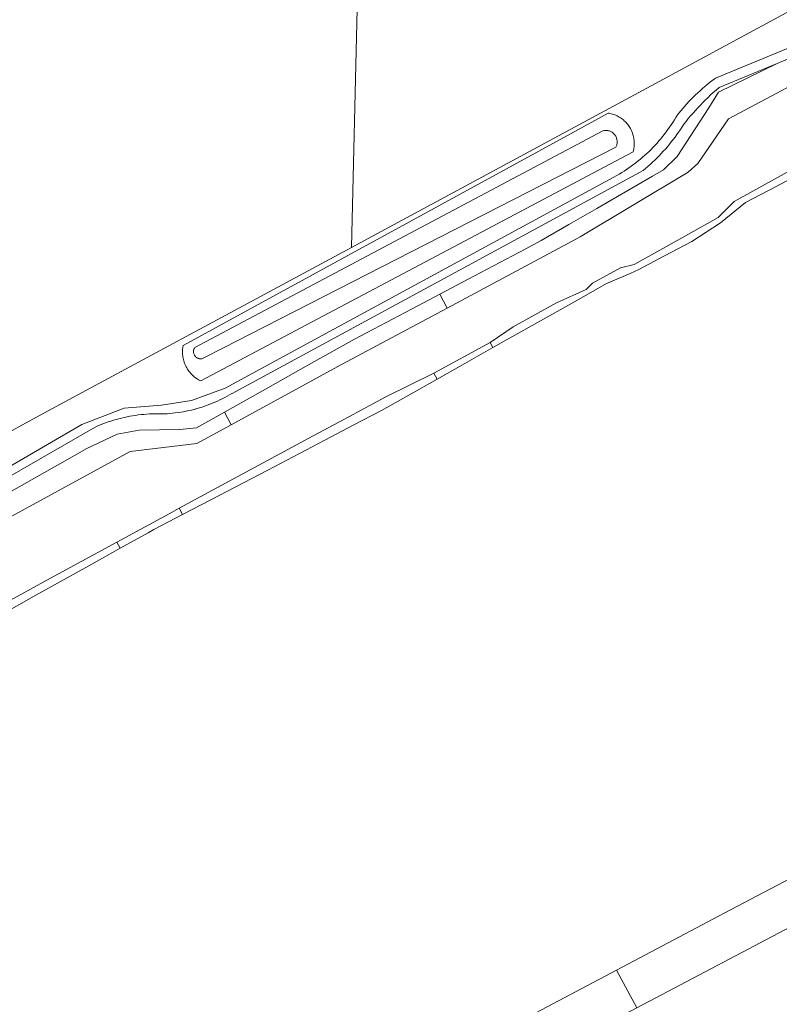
# Model space of a CAD drawing. Header units: metres. Extents: x 80938 to 82288, y 446951 to 448452.
# Tile 56 of 96: x 81709 to 81827, y 447685 to 447839. Entities that reach past the tile are written whole.
import ezdxf

# ---------------------------------------------------------------- set-up
doc = ezdxf.new("R2010")
doc.units = ezdxf.units.M
doc.header["$MEASUREMENT"] = 0
for name, color, linetype, lineweight in [('B-WE-GR-GRAS-GV', 253, 'Continuous', 13), ('B-WE-IE-TERREINAFSCHEIDING_KUNSTMATIG_HEKWERK-G', 253, 'IE-TERREINAFSCHEIDING-KUNSTMATIG', 18), ('B-WE-OG-TERREIN_CULTUURSCHEIDING-GV', 253, 'Continuous', 18), ('B-WE-OG-TERREIN_ERF-GV', 253, 'Continuous', 18), ('B-WE-OG-WATER_SLOOT-GV', 253, 'Continuous', 18), ('B-WE-VH-VERHARDING_ASFALT-GV', 253, 'Continuous', 18), ('B-WE-VH-VERHARDING_HALFVERHARDING-GV', 253, 'Continuous', 18)]:
    doc.layers.add(name, color=color, linetype=linetype, lineweight=lineweight)
doc.linetypes.add('IE-TERREINAFSCHEIDING-KUNSTMATIG', pattern='A,4,[82,NLCS.SHX,S=0.75,R=90,X=0,Y=0],4,-2', length=10)

msp = doc.modelspace()

# ---------------------------------------------------------------- linework, layer by layer
at = {"layer": 'B-WE-GR-GRAS-GV', "linetype": 'Continuous', "lineweight": 0}
for points in [[(81835.199, 447817.38), (81826.353, 447812.717), (81821.699, 447810.265), (81817.796, 447807.075), (81813.378, 447804.197), (81809.081, 447801.953), (81805.123, 447799.815), (81803.736, 447799.221), (81800.203, 447797.71), (81800.076, 447797.638), (81795.435, 447795.017), (81786.728, 447790.1), (81782.396, 447787.654), (81778.02, 447785.183), (81773.688, 447782.736), (81769.312, 447780.265), (81765.064, 447777.866), (81760.657, 447775.558), (81756.205, 447773.226), (81747.347, 447768.586), (81738.489, 447763.946), (81734.082, 447761.638), (81729.63, 447759.306), (81728.708, 447758.823), (81724.364, 447756.398), (81719.976, 447753.948), (81711.245, 447749.074), (81703.234, 447744.602)], [(81754.034, 447665.518), (81801.615, 447690.682), (81819.39, 447700.067), (81882.044, 447732.986), (81909.553, 447747.498), (81924.262, 447755.307)]]:
    msp.add_lwpolyline(points, dxfattribs=at)
at = {"layer": 'B-WE-IE-TERREINAFSCHEIDING_KUNSTMATIG_HEKWERK-G', "linetype": 'Continuous', "lineweight": 0}
msp.add_lwpolyline([(81890.839, 447880.474), (81889.71, 447877.707), (81884.876, 447870.564), (81807.673, 447828.805), (81760.37, 447803.271), (81713.068, 447777.738), (81680.618, 447760.028), (81625.26, 447729.816)], dxfattribs=at)
at = {"layer": 'B-WE-OG-TERREIN_CULTUURSCHEIDING-GV', "linetype": 'Continuous', "lineweight": 0}
for points in [[(81884.876, 447870.564), (81807.673, 447828.805), (81760.37, 447803.271), (81713.068, 447777.738), (81680.618, 447760.028)], [(81692.609, 447760.699), (81718.383, 447775.66), (81725.008, 447778.216), (81730.779, 447778.703), (81735.457, 447779.402), (81740.694, 447781.352), (81801.659, 447814.448), (81802.048, 447814.675), (81802.433, 447814.909), (81802.813, 447815.149), (81803.189, 447815.397), (81803.561, 447815.651), (81803.928, 447815.911), (81804.291, 447816.178), (81804.648, 447816.451), (81805.001, 447816.731), (81805.349, 447817.017), (81805.691, 447817.309), (81806.029, 447817.607), (81806.361, 447817.911), (81806.687, 447818.221), (81807.008, 447818.537), (81807.323, 447818.858), (81807.633, 447819.185), (81807.937, 447819.518), (81808.234, 447819.855), (81808.526, 447820.198), (81808.812, 447820.546), (81809.091, 447820.899), (81809.364, 447821.257), (81809.631, 447821.62), (81809.891, 447821.987), (81810.144, 447822.359), (81810.391, 447822.736), (81810.631, 447823.117), (81810.865, 447823.502), (81811.018, 447823.763), (81811.316, 447824.145), (81811.62, 447824.521), (81811.931, 447824.893), (81812.247, 447825.26), (81812.57, 447825.621), (81812.899, 447825.977), (81813.233, 447826.327), (81813.573, 447826.672), (81813.919, 447827.011), (81814.27, 447827.344), (81814.627, 447827.672), (81814.989, 447827.993), (81815.356, 447828.309), (81815.729, 447828.618), (81816.106, 447828.921), (81816.489, 447829.218), (81816.876, 447829.509), (81817.049, 447829.635), (81847.101, 447842.096)], [(81706.25, 447764.612), (81714.953, 447769.536), (81719.186, 447771.93), (81723.885, 447774.156), (81727.348, 447774.775), (81733.654, 447774.898), (81736.251, 447775.145), (81740.587, 447777.585), (81744.966, 447780.05), (81753.68, 447784.955), (81760.859, 447788.995), (81769.703, 447793.662), (81774.103, 447795.984), (81778.548, 447798.329), (81787.392, 447802.996), (81789.919, 447804.329), (81794.226, 447806.818), (81798.577, 447809.333), (81807.235, 447814.336), (81808.962, 447815.335), (81811.065, 447817.437), (81816.011, 447824.98), (81817.495, 447827.453), (81826.637, 447831.885), (81817.596, 447828.175), (81817.542, 447828.129), (81817.116, 447827.761), (81816.696, 447827.387), (81816.282, 447827.007), (81815.873, 447826.621), (81815.469, 447826.229), (81815.071, 447825.832), (81814.679, 447825.429), (81814.293, 447825.021), (81813.912, 447824.606), (81813.537, 447824.187), (81813.168, 447823.763), (81812.806, 447823.333), (81812.449, 447822.898), (81812.099, 447822.458), (81812.088, 447822.44), (81811.832, 447822.034), (81811.569, 447821.632), (81811.3, 447821.234), (81811.024, 447820.842), (81810.741, 447820.453), (81810.452, 447820.07), (81810.157, 447819.691), (81809.855, 447819.318), (81809.548, 447818.949), (81809.234, 447818.586), (81808.914, 447818.227), (81808.588, 447817.875), (81808.257, 447817.527), (81807.919, 447817.186), (81807.576, 447816.85), (81807.228, 447816.52), (81806.874, 447816.195), (81806.514, 447815.877), (81806.15, 447815.564), (81805.78, 447815.258), (81773.532, 447797.75), (81741.824, 447780.534), (81741.769, 447780.501), (81741.4, 447780.286), (81741.027, 447780.078), (81740.651, 447779.878), (81740.271, 447779.684), (81739.887, 447779.498), (81739.5, 447779.318), (81739.11, 447779.146), (81738.716, 447778.982), (81738.32, 447778.825), (81737.92, 447778.675), (81737.518, 447778.533), (81737.113, 447778.398), (81736.706, 447778.271), (81736.297, 447778.152), (81735.885, 447778.04), (81735.471, 447777.936), (81735.056, 447777.84), (81734.638, 447777.751), (81734.219, 447777.671), (81733.799, 447777.598), (81733.377, 447777.534), (81732.955, 447777.477), (81732.531, 447777.428), (81732.106, 447777.387), (81731.681, 447777.354), (81731.255, 447777.329), (81731.105, 447777.335), (81730.668, 447777.348), (81730.231, 447777.352), (81729.794, 447777.349), (81729.357, 447777.337), (81728.92, 447777.318), (81728.484, 447777.291), (81728.048, 447777.255), (81727.613, 447777.212), (81727.178, 447777.161), (81726.745, 447777.101), (81726.313, 447777.034), (81725.883, 447776.959), (81725.453, 447776.876), (81725.025, 447776.785), (81724.6, 447776.687), (81724.175, 447776.58), (81723.753, 447776.466), (81723.333, 447776.345), (81722.916, 447776.215), (81722.501, 447776.078), (81722.088, 447775.933), (81721.678, 447775.781), (81721.271, 447775.622), (81720.867, 447775.454), (81720.466, 447775.28), (81693.742, 447759.92)]]:
    msp.add_lwpolyline(points, dxfattribs=at)
for points in [[(81800.423, 447824.169), (81800.615, 447824.133), (81800.806, 447824.088), (81800.994, 447824.036), (81801.18, 447823.975), (81801.363, 447823.908), (81801.543, 447823.833), (81801.72, 447823.75), (81801.894, 447823.661), (81802.064, 447823.564), (81802.23, 447823.461), (81802.391, 447823.351), (81802.548, 447823.234), (81802.699, 447823.111), (81802.846, 447822.982), (81802.987, 447822.847), (81803.123, 447822.706), (81803.253, 447822.56), (81803.376, 447822.409), (81803.494, 447822.253), (81803.604, 447822.092), (81803.709, 447821.926), (81803.806, 447821.757), (81803.896, 447821.584), (81803.979, 447821.407), (81804.055, 447821.227), (81804.124, 447821.044), (81804.184, 447820.858), (81804.238, 447820.67), (81804.283, 447820.48), (81804.321, 447820.288), (81804.35, 447820.095), (81804.372, 447819.901), (81804.386, 447819.706), (81804.392, 447819.511), (81804.39, 447819.315), (81804.38, 447819.12), (81804.361, 447818.926), (81804.335, 447818.732), (81804.301, 447818.54), (81804.26, 447818.349), (81804.21, 447818.16), (81743.783, 447786.1), (81736.919, 447782.458), (81736.745, 447782.547), (81736.569, 447782.646), (81736.398, 447782.753), (81736.23, 447782.865), (81736.068, 447782.984), (81735.91, 447783.11), (81735.757, 447783.242), (81735.61, 447783.379), (81735.468, 447783.523), (81735.332, 447783.672), (81735.203, 447783.826), (81735.079, 447783.985), (81734.962, 447784.149), (81734.851, 447784.317), (81734.747, 447784.49), (81734.65, 447784.667), (81734.56, 447784.848), (81734.477, 447785.031), (81734.402, 447785.218), (81734.334, 447785.408), (81734.274, 447785.601), (81734.222, 447785.795), (81734.177, 447785.992), (81734.14, 447786.19), (81734.111, 447786.39), (81734.089, 447786.59), (81734.076, 447786.791), (81734.071, 447786.993), (81734.074, 447787.194), (81734.085, 447787.396), (81734.104, 447787.597), (81734.13, 447787.796), (81734.165, 447787.995), (81794.546, 447821.007), (81800.352, 447824.181)], [(81800.423, 447824.169), (81800.352, 447824.181), (81794.546, 447821.007), (81734.165, 447787.995), (81734.13, 447787.796), (81734.104, 447787.597), (81734.085, 447787.396), (81734.074, 447787.194), (81734.071, 447786.993), (81734.076, 447786.791), (81734.089, 447786.59), (81734.111, 447786.39), (81734.14, 447786.19), (81734.177, 447785.992), (81734.222, 447785.795), (81734.274, 447785.601), (81734.334, 447785.408), (81734.402, 447785.218), (81734.477, 447785.031), (81734.56, 447784.848), (81734.65, 447784.667), (81734.747, 447784.49), (81734.851, 447784.317), (81734.962, 447784.149), (81735.079, 447783.985), (81735.203, 447783.826), (81735.332, 447783.672), (81735.468, 447783.523), (81735.61, 447783.379), (81735.757, 447783.242), (81735.91, 447783.11), (81736.068, 447782.984), (81736.23, 447782.865), (81736.398, 447782.753), (81736.569, 447782.646), (81736.745, 447782.547), (81736.919, 447782.458), (81743.783, 447786.1), (81804.21, 447818.16), (81804.26, 447818.349), (81804.301, 447818.54), (81804.335, 447818.732), (81804.361, 447818.926), (81804.38, 447819.12), (81804.39, 447819.315), (81804.392, 447819.511), (81804.386, 447819.706), (81804.372, 447819.901), (81804.35, 447820.095), (81804.321, 447820.288), (81804.283, 447820.48), (81804.238, 447820.67), (81804.184, 447820.858), (81804.124, 447821.044), (81804.055, 447821.227), (81803.979, 447821.407), (81803.896, 447821.584), (81803.806, 447821.757), (81803.709, 447821.926), (81803.604, 447822.092), (81803.494, 447822.253), (81803.376, 447822.409), (81803.253, 447822.56), (81803.123, 447822.706), (81802.987, 447822.847), (81802.846, 447822.982), (81802.699, 447823.111), (81802.548, 447823.234), (81802.391, 447823.351), (81802.23, 447823.461), (81802.064, 447823.564), (81801.894, 447823.661), (81801.72, 447823.75), (81801.543, 447823.833), (81801.363, 447823.908), (81801.18, 447823.975), (81800.994, 447824.036), (81800.806, 447824.088), (81800.615, 447824.133)], [(81799.808, 447821.477), (81799.69, 447821.463), (81799.573, 447821.441), (81799.496, 447821.422), (81795.506, 447819.303), (81735.967, 447787.676), (81735.918, 447787.593), (81735.876, 447787.507), (81735.842, 447787.418), (81735.815, 447787.326), (81735.796, 447787.232), (81735.784, 447787.137), (81735.781, 447787.041), (81735.786, 447786.945), (81735.798, 447786.85), (81735.819, 447786.756), (81735.847, 447786.665), (81735.883, 447786.576), (81735.926, 447786.49), (81735.976, 447786.408), (81736.033, 447786.331), (81736.096, 447786.259), (81736.165, 447786.192), (81736.239, 447786.131), (81736.318, 447786.077), (81736.401, 447786.029), (81736.488, 447785.988), (81736.578, 447785.955), (81736.67, 447785.93), (81736.764, 447785.912), (81736.86, 447785.902), (81736.955, 447785.9), (81737.051, 447785.906), (81737.077, 447785.909), (81740.749, 447787.787), (81742.365, 447788.614), (81801.516, 447818.871), (81801.569, 447818.977), (81801.615, 447819.087), (81801.653, 447819.2), (81801.684, 447819.315), (81801.707, 447819.432), (81801.721, 447819.55), (81801.728, 447819.669), (81801.727, 447819.788), (81801.718, 447819.906), (81801.701, 447820.024), (81801.677, 447820.141), (81801.644, 447820.255), (81801.604, 447820.367), (81801.556, 447820.476), (81801.501, 447820.582), (81801.439, 447820.683), (81801.371, 447820.78), (81801.296, 447820.873), (81801.215, 447820.96), (81801.128, 447821.042), (81801.036, 447821.117), (81800.94, 447821.187), (81800.838, 447821.249), (81800.733, 447821.305), (81800.624, 447821.353), (81800.513, 447821.394), (81800.399, 447821.428), (81800.282, 447821.453), (81800.165, 447821.471), (81800.046, 447821.481), (81799.927, 447821.483)], [(81799.808, 447821.477), (81799.927, 447821.483), (81800.046, 447821.481), (81800.165, 447821.471), (81800.282, 447821.453), (81800.399, 447821.428), (81800.513, 447821.394), (81800.624, 447821.353), (81800.733, 447821.305), (81800.838, 447821.249), (81800.94, 447821.187), (81801.036, 447821.117), (81801.128, 447821.042), (81801.215, 447820.96), (81801.296, 447820.873), (81801.371, 447820.78), (81801.439, 447820.683), (81801.501, 447820.582), (81801.556, 447820.476), (81801.604, 447820.367), (81801.644, 447820.255), (81801.677, 447820.141), (81801.701, 447820.024), (81801.718, 447819.906), (81801.727, 447819.788), (81801.728, 447819.669), (81801.721, 447819.55), (81801.707, 447819.432), (81801.684, 447819.315), (81801.653, 447819.2), (81801.615, 447819.087), (81801.569, 447818.977), (81801.516, 447818.871), (81742.365, 447788.614), (81740.749, 447787.787), (81737.077, 447785.909), (81737.051, 447785.906), (81736.955, 447785.9), (81736.86, 447785.902), (81736.764, 447785.912), (81736.67, 447785.93), (81736.578, 447785.955), (81736.488, 447785.988), (81736.401, 447786.029), (81736.318, 447786.077), (81736.239, 447786.131), (81736.165, 447786.192), (81736.096, 447786.259), (81736.033, 447786.331), (81735.976, 447786.408), (81735.926, 447786.49), (81735.883, 447786.576), (81735.847, 447786.665), (81735.819, 447786.756), (81735.798, 447786.85), (81735.786, 447786.945), (81735.781, 447787.041), (81735.784, 447787.137), (81735.796, 447787.232), (81735.815, 447787.326), (81735.842, 447787.418), (81735.876, 447787.507), (81735.918, 447787.593), (81735.967, 447787.676), (81795.506, 447819.303), (81799.496, 447821.422), (81799.573, 447821.441), (81799.69, 447821.463)]]:
    msp.add_lwpolyline(points, close=True, dxfattribs=at)
at = {"layer": 'B-WE-OG-TERREIN_ERF-GV', "linetype": 'Continuous', "lineweight": 0}
for points in [[(81849.204, 447994.599), (81771.752, 448128.128), (81739.351, 448105.416), (81707.264, 448105.657), (81700.429, 448082.175), (81660.38, 448061.909), (81724.836, 447941.321), (81762.15, 447877.629), (81760.37, 447803.271), (81807.673, 447828.805), (81884.876, 447870.564)], [(81949.561, 447761.06), (81930.67, 447751.2), (81913.099, 447741.928), (81913.097, 447741.934), (81884.997, 447727.117), (81822.101, 447693.966), (81804.793, 447684.847), (81757.346, 447659.778), (81698.014, 447628.426), (81698.005, 447628.182), (81655.425, 447605.913), (81652.088, 447604.44), (81638.655, 447599.775)]]:
    msp.add_lwpolyline(points, dxfattribs=at)
msp.add_lwpolyline([(81660.38, 448061.909), (81620.331, 448041.644), (81593.311, 448047.273), (81589.611, 448027.49), (81552.94, 448009.315), (81543.558, 448004.467), (81573.723, 447950.669), (81584.322, 447956.416), (81593.156, 447940.126), (81582.787, 447934.504), (81680.618, 447760.028), (81713.068, 447777.738), (81760.37, 447803.271), (81762.15, 447877.629), (81724.836, 447941.321)], close=True, dxfattribs=at)
at = {"layer": 'B-WE-OG-WATER_SLOOT-GV', "linetype": 'Continuous', "lineweight": 0}
for points in [[(81837.193, 447836.377), (81826.637, 447831.885), (81817.495, 447827.453), (81816.011, 447824.98), (81811.065, 447817.437), (81808.962, 447815.335), (81807.235, 447814.336), (81798.577, 447809.333), (81794.226, 447806.818), (81789.919, 447804.329), (81787.392, 447802.996), (81778.548, 447798.329), (81774.103, 447795.984), (81775.272, 447793.8), (81783.902, 447798.417), (81795.414, 447804.611), (81795.98, 447804.916), (81812.787, 447814.962), (81814.302, 447816.32), (81819.086, 447823.281), (81836.449, 447832.541)], [(81836.449, 447832.541), (81819.086, 447823.281), (81814.302, 447816.32), (81812.787, 447814.962), (81795.98, 447804.916), (81795.414, 447804.611), (81783.902, 447798.417), (81775.272, 447793.8), (81758.83, 447785.004), (81741.657, 447775.625), (81736.302, 447772.701), (81725.936, 447771.493), (81703.469, 447759.221)], [(81676.432, 447731.345), (81712.957, 447751.416), (81723.846, 447757.349), (81731.971, 447761.776), (81733.548, 447762.627), (81754.43, 447773.895), (81759.947, 447776.872), (81765.742, 447780.001), (81773.177, 447783.665), (81781.947, 447788.471), (81785.553, 447790.896), (81792.303, 447794.608), (81796.91, 447796.704), (81797.875, 447797.672), (81802.246, 447800.076), (81804.382, 447800.599), (81812.839, 447805.332), (81817.432, 447807.902), (81819.942, 447810.428), (81850.948, 447827.599)], [(81850.948, 447827.599), (81819.942, 447810.428), (81817.432, 447807.902), (81812.839, 447805.332), (81804.382, 447800.599), (81802.246, 447800.076), (81797.875, 447797.672), (81796.91, 447796.704), (81792.303, 447794.608), (81785.553, 447790.896), (81781.947, 447788.471), (81782.396, 447787.654), (81786.728, 447790.1), (81795.435, 447795.017), (81800.076, 447797.638), (81800.203, 447797.71), (81803.736, 447799.221), (81805.123, 447799.815), (81809.081, 447801.953), (81813.378, 447804.197), (81817.796, 447807.075), (81821.699, 447810.265), (81826.353, 447812.717), (81835.199, 447817.38)], [(81703.234, 447744.602), (81711.245, 447749.074), (81719.976, 447753.948), (81724.364, 447756.398), (81723.846, 447757.349), (81712.957, 447751.416), (81676.432, 447731.345)]]:
    msp.add_lwpolyline(points, dxfattribs=at)
for points in [[(81740.587, 447777.585), (81741.657, 447775.625), (81758.83, 447785.004), (81775.272, 447793.8), (81774.103, 447795.984), (81769.703, 447793.662), (81760.859, 447788.995), (81753.68, 447784.955), (81744.966, 447780.05)], [(81773.177, 447783.665), (81773.688, 447782.736), (81778.02, 447785.183), (81782.396, 447787.654), (81781.947, 447788.471)], [(81733.548, 447762.627), (81734.082, 447761.638), (81738.489, 447763.946), (81747.347, 447768.586), (81756.205, 447773.226), (81760.657, 447775.558), (81765.064, 447777.866), (81769.312, 447780.265), (81773.688, 447782.736), (81773.177, 447783.665), (81765.742, 447780.001), (81759.947, 447776.872), (81754.43, 447773.895)], [(81701.876, 447762.138), (81703.469, 447759.221), (81725.936, 447771.493), (81736.302, 447772.701), (81741.657, 447775.625), (81740.587, 447777.585), (81736.251, 447775.145), (81733.654, 447774.898), (81727.348, 447774.775), (81723.885, 447774.156), (81719.186, 447771.93), (81714.953, 447769.536), (81706.25, 447764.612)], [(81724.364, 447756.398), (81728.708, 447758.823), (81729.63, 447759.306), (81734.082, 447761.638), (81733.548, 447762.627), (81731.971, 447761.776), (81723.846, 447757.349)]]:
    msp.add_lwpolyline(points, close=True, dxfattribs=at)
at = {"layer": 'B-WE-VH-VERHARDING_ASFALT-GV', "linetype": 'Continuous', "lineweight": 0}
for points in [[(81957.136, 447772.697), (81937.191, 447762.126), (81924.262, 447755.307), (81909.553, 447747.498), (81882.044, 447732.986), (81819.39, 447700.067), (81801.615, 447690.682), (81804.793, 447684.847), (81822.101, 447693.966), (81884.997, 447727.117), (81913.097, 447741.934), (81913.099, 447741.928), (81930.67, 447751.2), (81949.561, 447761.06)], [(81638.655, 447599.775), (81652.088, 447604.44), (81655.425, 447605.913), (81698.005, 447628.182), (81698.014, 447628.426), (81757.346, 447659.778), (81804.793, 447684.847), (81801.615, 447690.682), (81754.034, 447665.518), (81705.996, 447640.231), (81694.835, 447634.383), (81694.706, 447634.482)]]:
    msp.add_lwpolyline(points, dxfattribs=at)
at = {"layer": 'B-WE-VH-VERHARDING_HALFVERHARDING-GV', "linetype": 'Continuous', "lineweight": 0}
for points in [[(81847.101, 447842.096), (81817.049, 447829.635), (81816.876, 447829.509), (81816.489, 447829.218), (81816.106, 447828.921), (81815.729, 447828.618), (81815.356, 447828.309), (81814.989, 447827.993), (81814.627, 447827.672), (81814.27, 447827.344), (81813.919, 447827.011), (81813.573, 447826.672), (81813.233, 447826.327), (81812.899, 447825.977), (81812.57, 447825.621), (81812.247, 447825.26), (81811.931, 447824.893), (81811.62, 447824.521), (81811.316, 447824.145), (81811.018, 447823.763), (81810.865, 447823.502), (81810.631, 447823.117), (81810.391, 447822.736), (81810.144, 447822.359), (81809.891, 447821.987), (81809.631, 447821.62), (81809.364, 447821.257), (81809.091, 447820.899), (81808.812, 447820.546), (81808.526, 447820.198), (81808.234, 447819.855), (81807.937, 447819.518), (81807.633, 447819.185), (81807.323, 447818.858), (81807.008, 447818.537), (81806.687, 447818.221), (81806.361, 447817.911), (81806.029, 447817.607), (81805.691, 447817.309), (81805.349, 447817.017), (81805.001, 447816.731), (81804.648, 447816.451), (81804.291, 447816.178), (81803.928, 447815.911), (81803.561, 447815.651), (81803.189, 447815.397), (81802.813, 447815.149), (81802.433, 447814.909), (81802.048, 447814.675), (81801.659, 447814.448), (81740.694, 447781.352), (81735.457, 447779.402), (81730.779, 447778.703), (81725.008, 447778.216), (81718.383, 447775.66), (81692.609, 447760.699)], [(81693.742, 447759.92), (81720.466, 447775.28), (81720.867, 447775.454), (81721.271, 447775.622), (81721.678, 447775.781), (81722.088, 447775.933), (81722.501, 447776.078), (81722.916, 447776.215), (81723.333, 447776.345), (81723.753, 447776.466), (81724.175, 447776.58), (81724.6, 447776.687), (81725.025, 447776.785), (81725.453, 447776.876), (81725.883, 447776.959), (81726.313, 447777.034), (81726.745, 447777.101), (81727.178, 447777.161), (81727.613, 447777.212), (81728.048, 447777.255), (81728.484, 447777.291), (81728.92, 447777.318), (81729.357, 447777.337), (81729.794, 447777.349), (81730.231, 447777.352), (81730.668, 447777.348), (81731.105, 447777.335), (81731.255, 447777.329), (81731.681, 447777.354), (81732.106, 447777.387), (81732.531, 447777.428), (81732.955, 447777.477), (81733.377, 447777.534), (81733.799, 447777.598), (81734.219, 447777.671), (81734.638, 447777.751), (81735.056, 447777.84), (81735.471, 447777.936), (81735.885, 447778.04), (81736.297, 447778.152), (81736.706, 447778.271), (81737.113, 447778.398), (81737.518, 447778.533), (81737.92, 447778.675), (81738.32, 447778.825), (81738.716, 447778.982), (81739.11, 447779.146), (81739.5, 447779.318), (81739.887, 447779.498), (81740.271, 447779.684), (81740.651, 447779.878), (81741.027, 447780.078), (81741.4, 447780.286), (81741.769, 447780.501), (81741.824, 447780.534), (81773.532, 447797.75), (81805.78, 447815.258), (81806.15, 447815.564), (81806.514, 447815.877), (81806.874, 447816.195), (81807.228, 447816.52), (81807.576, 447816.85), (81807.919, 447817.186), (81808.257, 447817.527), (81808.588, 447817.875), (81808.914, 447818.227), (81809.234, 447818.586), (81809.548, 447818.949), (81809.855, 447819.318), (81810.157, 447819.691), (81810.452, 447820.07), (81810.741, 447820.453), (81811.024, 447820.842), (81811.3, 447821.234), (81811.569, 447821.632), (81811.832, 447822.034), (81812.088, 447822.44), (81812.099, 447822.458), (81812.449, 447822.898), (81812.806, 447823.333), (81813.168, 447823.763), (81813.537, 447824.187), (81813.912, 447824.606), (81814.293, 447825.021), (81814.679, 447825.429), (81815.071, 447825.832), (81815.469, 447826.229), (81815.873, 447826.621), (81816.282, 447827.007), (81816.696, 447827.387), (81817.116, 447827.761), (81817.542, 447828.129), (81817.596, 447828.175), (81826.637, 447831.885), (81837.193, 447836.377)]]:
    msp.add_lwpolyline(points, dxfattribs=at)

doc.saveas('drawing.dxf')
